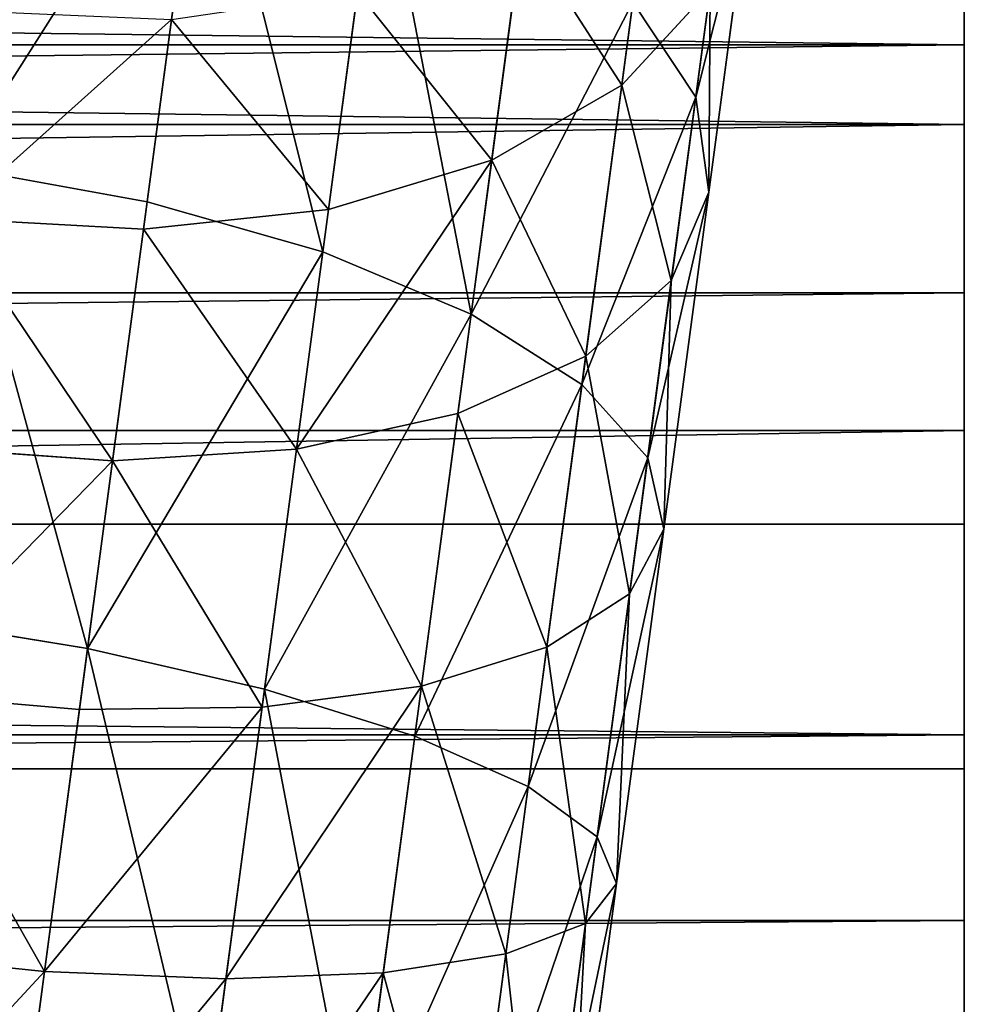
# Model space of a CAD drawing. Header units: metres. Extents: x -0.05 to 0.407, y -0.03 to 0.48.
# Tile 50 of 56: x 0.345 to 0.363, y 0.405 to 0.424. Entities that reach past the tile are written whole.
import ezdxf

# ---------------------------------------------------------------- set-up
doc = ezdxf.new("R2010")
doc.units = ezdxf.units.M
doc.layers.get('0').update_dxf_attribs({"true_color": 0xff5454})
doc.layers.add('assento', color=7, linetype='Continuous', true_color=0xcc4400)

# ---------------------------------------------------------------- blocks, each defined once
blk = doc.blocks.new('Group_15')
for p, q in [((0.059084, 0.050326, 0.197318), (0.059084, 0.050326, -0.197488)), ((0.063264, 0.05031, 0.197319), (0.063264, 0.05031, -0.197488)), ((0.054602, 0.050164, 0.197317), (0.054602, 0.050164, -0.197488)), ((0.067071, 0.050166, 0.19732), (0.067071, 0.050166, -0.197488)), ((0.070432, 0.049944, 0.197321), (0.070432, 0.049944, -0.197488)), ((0.056041, 0.036313, 0.197317), (0.056041, 0.036313, -0.197488)), ((0.061574, 0.036262, 0.197319), (0.061574, 0.036262, -0.197488)), ((0.067689, 0.035987, 0.19732), (0.067689, 0.035987, -0.197488))]:
    blk.add_line(p, q)
for points in [[(0, 0.001231, -0.197488), (0.001233, 0.009131, -0.197488), (0.003161, 0.016154, -0.197488), (0.005714, 0.022349, -0.197488), (0.00882, 0.027766, -0.197488), (0.012407, 0.032456, -0.197488), (0.016404, 0.036468, -0.197488), (0.020741, 0.039852, -0.197488), (0.025345, 0.042658, -0.197488), (0.030146, 0.044937, -0.197488), (0.035072, 0.046738, -0.197488), (0.040051, 0.048111, -0.197488), (0.045014, 0.049107, -0.197488), (0.049888, 0.049774, -0.197488), (0.054602, 0.050164, -0.197488), (0.059084, 0.050326, -0.197488), (0.063264, 0.05031, -0.197488), (0.067071, 0.050166, -0.197488), (0.070432, 0.049944, -0.197488), (0.073277, 0.049695, -0.197488), (0.075534, 0.049467, -0.197488)], [(0.081835, 0.034798, -0.197488), (0.074429, 0.035496, -0.197488), (0.067689, 0.035987, -0.197488), (0.061574, 0.036262, -0.197488), (0.056041, 0.036313, -0.197488), (0.051047, 0.036132, -0.197488), (0.046549, 0.035711, -0.197488), (0.042505, 0.035042, -0.197488), (0.038874, 0.034115, -0.197488), (0.035611, 0.032924, -0.197488), (0.032675, 0.03146, -0.197488), (0.030023, 0.029715, -0.197488), (0.027613, 0.02768, -0.197488), (0.025403, 0.025347, -0.197488), (0.023349, 0.022709, -0.197488), (0.021409, 0.019757, -0.197488), (0.019541, 0.016483, -0.197488), (0.017702, 0.012878, -0.197488), (0.01585, 0.008935, -0.197488), (0.013943, 0.004645, -0.197488), (0.012468, 0.001231, -0.197488)]]:
    blk.add_polyline3d(points)
mesh = blk.add_polyface()
corners = [(0.001233, 0.009131, -0.197488), (0.012468, 0.001231, -0.197488), (0, 0.001231, -0.197488), (0.003161, 0.016154, -0.197488), (0.005714, 0.022349, -0.197488), (0.00882, 0.027766, -0.197488), (0.012407, 0.032456, -0.197488), (0.016404, 0.036468, -0.197488), (0.013943, 0.004645, -0.197488), (0.01585, 0.008935, -0.197488), (0.017702, 0.012878, -0.197488), (0.020741, 0.039852, -0.197488), (0.019541, 0.016483, -0.197488), (0.021409, 0.019757, -0.197488), (0.025345, 0.042658, -0.197488), (0.023349, 0.022709, -0.197488), (0.025403, 0.025347, -0.197488), (0.030146, 0.044937, -0.197488), (0.027613, 0.02768, -0.197488), (0.030023, 0.029715, -0.197488), (0.032675, 0.03146, -0.197488), (0.035072, 0.046738, -0.197488), (0.035611, 0.032924, -0.197488), (0.040051, 0.048111, -0.197488), (0.038874, 0.034115, -0.197488), (0.042505, 0.035042, -0.197488), (0.045014, 0.049107, -0.197488), (0.046549, 0.035711, -0.197488), (0.049888, 0.049774, -0.197488), (0.051047, 0.036132, -0.197488), (0.054602, 0.050164, -0.197488), (0.056041, 0.036313, -0.197488), (0.059084, 0.050326, -0.197488), (0.061574, 0.036262, -0.197488), (0.063264, 0.05031, -0.197488), (0.067689, 0.035987, -0.197488), (0.067071, 0.050166, -0.197488), (0.070432, 0.049944, -0.197488), (0.074429, 0.035496, -0.197488), (0.073277, 0.049695, -0.197488), (0.075534, 0.049467, -0.197488), (0.081835, 0.034798, -0.197488), (0.258999, 0.030551, -0.197488), (0.258999, 0.016531, -0.197488)]
mesh.append_faces([[corners[k] for k in face] for face in [(0, 1, 2), (41, 42, 43)]], dxfattribs={"vtx0": -1})
mesh.append_faces([[corners[k] for k in face] for face in [(1, 7, 8), (8, 7, 9), (9, 7, 10), (10, 11, 12), (12, 11, 13), (13, 14, 15), (15, 14, 16), (16, 17, 18), (18, 17, 19), (19, 17, 20), (20, 21, 22), (22, 23, 24), (24, 23, 25), (25, 26, 27), (27, 28, 29), (29, 30, 31), (31, 32, 33), (33, 34, 35), (35, 37, 38), (38, 40, 41)]], dxfattribs={"vtx0": -1, "vtx1": -1})
mesh.append_faces([[corners[k] for k in face] for face in [(1, 0, 3), (1, 3, 4), (1, 4, 5), (1, 5, 6), (1, 6, 7), (10, 7, 11), (13, 11, 14), (16, 14, 17), (20, 17, 21), (22, 21, 23), (25, 23, 26), (27, 26, 28), (29, 28, 30), (31, 30, 32), (33, 32, 34), (35, 34, 36), (35, 36, 37), (38, 37, 39), (38, 39, 40), (41, 40, 42)]], dxfattribs={"vtx0": -1, "vtx2": -1})
mesh = blk.add_polyface()
corners = [(0.054602, 0.050164, -0.197488), (0.059084, 0.050326, 0.197318), (0.059084, 0.050326, -0.197488), (0.054602, 0.050164, 0.197317)]
mesh.append_faces([[corners[k] for k in face] for face in [(0, 1, 2), (1, 0, 3)]], dxfattribs={"vtx0": -1})
mesh = blk.add_polyface()
corners = [(0.059084, 0.050326, -0.197488), (0.063264, 0.05031, 0.197319), (0.063264, 0.05031, -0.197488), (0.059084, 0.050326, 0.197318)]
mesh.append_faces([[corners[k] for k in face] for face in [(0, 1, 2), (1, 0, 3)]], dxfattribs={"vtx0": -1})
mesh = blk.add_polyface()
corners = [(0.063264, 0.05031, 0.197319), (0.067071, 0.050166, -0.197488), (0.063264, 0.05031, -0.197488), (0.067071, 0.050166, 0.19732)]
mesh.append_faces([[corners[k] for k in face] for face in [(0, 1, 2), (1, 0, 3)]], dxfattribs={"vtx0": -1})
mesh = blk.add_polyface()
corners = [(0.049888, 0.049774, 0.197331), (0.054602, 0.050164, -0.197488), (0.049888, 0.049774, -0.197488), (0.054602, 0.050164, 0.197317)]
mesh.append_faces([[corners[k] for k in face] for face in [(0, 1, 2), (1, 0, 3)]], dxfattribs={"vtx0": -1})
mesh = blk.add_polyface()
corners = [(0.067071, 0.050166, -0.197488), (0.070432, 0.049944, 0.197321), (0.070432, 0.049944, -0.197488), (0.067071, 0.050166, 0.19732)]
mesh.append_faces([[corners[k] for k in face] for face in [(0, 1, 2), (1, 0, 3)]], dxfattribs={"vtx0": -1})
mesh = blk.add_polyface()
corners = [(0.070432, 0.049944, -0.197488), (0.073277, 0.049695, 0.197321), (0.073277, 0.049695, -0.197488), (0.070432, 0.049944, 0.197321)]
mesh.append_faces([[corners[k] for k in face] for face in [(0, 1, 2), (1, 0, 3)]], dxfattribs={"vtx0": -1})
mesh = blk.add_polyface()
corners = [(0.056041, 0.036313, -0.197488), (0.051047, 0.036132, 0.197327), (0.051047, 0.036132, -0.197488), (0.056041, 0.036313, 0.197317)]
mesh.append_faces([[corners[k] for k in face] for face in [(0, 1, 2), (1, 0, 3)]], dxfattribs={"vtx0": -1})
mesh = blk.add_polyface()
corners = [(0.061574, 0.036262, 0.197319), (0.056041, 0.036313, -0.197488), (0.061574, 0.036262, -0.197488), (0.056041, 0.036313, 0.197317)]
mesh.append_faces([[corners[k] for k in face] for face in [(0, 1, 2), (1, 0, 3)]], dxfattribs={"vtx0": -1})
mesh = blk.add_polyface()
corners = [(0.067689, 0.035987, 0.19732), (0.061574, 0.036262, -0.197488), (0.067689, 0.035987, -0.197488), (0.061574, 0.036262, 0.197319)]
mesh.append_faces([[corners[k] for k in face] for face in [(0, 1, 2), (1, 0, 3)]], dxfattribs={"vtx0": -1})
mesh = blk.add_polyface()
corners = [(0.074429, 0.035496, -0.197488), (0.067689, 0.035987, 0.19732), (0.067689, 0.035987, -0.197488), (0.074429, 0.035496, -0.000464), (0.074429, 0.035496, 0.197322)]
mesh.append_faces([[corners[k] for k in face] for face in [(0, 1, 2), (1, 3, 4)]], dxfattribs={"vtx0": -1})
mesh.append_faces([[corners[k] for k in face] for face in [(1, 0, 3)]], dxfattribs={"vtx0": -1, "vtx2": -1})
blk = doc.blocks.new('Group_14')
for p, q in [((0.051235, 0.468825, 0.010377), (0.059922, 0.470221, 0.010377)), ((0.051128, 0.469291, 0.014), (0.051235, 0.468825, 0.010377)), ((0.042814, 0.466278, 0.010377), (0.051235, 0.468825, 0.010377)), ((0.051235, 0.468825, 0.010377), (0.05155, 0.467459, 0.007)), ((0.05155, 0.467459, 0.007), (0.060051, 0.468825, 0.007)), ((0.043309, 0.464967, 0.007), (0.05155, 0.467459, 0.007)), ((0.05155, 0.467459, 0.007), (0.052051, 0.465286, 0.004101)), ((0.042645, 0.466725, 0.014), (0.042814, 0.466278, 0.010377)), ((0.052051, 0.465286, 0.004101), (0.060256, 0.466605, 0.004101)), ((0.03481, 0.462625, 0.010377), (0.042814, 0.466278, 0.010377)), ((0.042814, 0.466278, 0.010377), (0.043309, 0.464967, 0.007)), ((0.044096, 0.46288, 0.004101), (0.052051, 0.465286, 0.004101)), ((0.052051, 0.465286, 0.004101), (0.052703, 0.462455, 0.001876)), ((0.035476, 0.461392, 0.007), (0.043309, 0.464967, 0.007)), ((0.043309, 0.464967, 0.007), (0.044096, 0.46288, 0.004101)), ((0.052703, 0.462455, 0.001876), (0.060523, 0.463711, 0.001876)), ((0.036536, 0.45943, 0.004101), (0.044096, 0.46288, 0.004101)), ((0.044096, 0.46288, 0.004101), (0.045123, 0.460162, 0.001876)), ((0.045123, 0.460162, 0.001876), (0.052703, 0.462455, 0.001876)), ((0.052703, 0.462455, 0.001876), (0.053463, 0.459157, 0.000477)), ((0.053463, 0.459157, 0.000477), (0.060834, 0.460341, 0.000477)), ((0.037917, 0.456873, 0.001876), (0.045123, 0.460162, 0.001876)), ((0.045123, 0.460162, 0.001876), (0.046318, 0.456996, 0.000477)), ((0.046318, 0.456996, 0.000477), (0.053463, 0.459157, 0.000477)), ((0.053463, 0.459157, 0.000477), (0.054279, 0.455618)), ((0.039526, 0.453896, 0.000477), (0.046318, 0.456996, 0.000477)), ((0.046318, 0.456996, 0.000477), (0.0476, 0.453598)), ((0.037917, 0.456873, 0.001876), (0.039526, 0.453896, 0.000477)), ((0.054279, 0.455618), (0.061168, 0.456725)), ((0.0476, 0.453598), (0.054279, 0.455618)), ((0.054279, 0.455618), (0.055095, 0.452079, 0.000477)), ((0.033211, 0.449914, 0.000477), (0.039526, 0.453896, 0.000477)), ((0.039526, 0.453896, 0.000477), (0.041253, 0.450701)), ((0.041253, 0.450701), (0.0476, 0.453598)), ((0.0476, 0.453598), (0.048883, 0.4502, 0.000477)), ((0.055095, 0.452079, 0.000477), (0.061502, 0.453109, 0.000477)), ((0.048883, 0.4502, 0.000477), (0.055095, 0.452079, 0.000477)), ((0.055095, 0.452079, 0.000477), (0.055855, 0.448781, 0.001876)), ((0.03535, 0.446979), (0.041253, 0.450701)), ((0.041253, 0.450701), (0.042979, 0.447506, 0.000477)), ((0.042979, 0.447506, 0.000477), (0.048883, 0.4502, 0.000477)), ((0.048883, 0.4502, 0.000477), (0.050078, 0.447034, 0.001876)), ((0.055855, 0.448781, 0.001876), (0.061813, 0.449739, 0.001876)), ((0.050078, 0.447034, 0.001876), (0.055855, 0.448781, 0.001876)), ((0.055855, 0.448781, 0.001876), (0.056507, 0.44595, 0.004101)), ((0.037489, 0.444044, 0.000477), (0.042979, 0.447506, 0.000477)), ((0.042979, 0.447506, 0.000477), (0.044588, 0.444528, 0.001876)), ((0.044588, 0.444528, 0.001876), (0.050078, 0.447034, 0.001876)), ((0.050078, 0.447034, 0.001876), (0.051104, 0.444315, 0.004101)), ((0.056507, 0.44595, 0.004101), (0.062081, 0.446845, 0.004101)), ((0.051104, 0.444315, 0.004101), (0.056507, 0.44595, 0.004101)), ((0.056507, 0.44595, 0.004101), (0.057008, 0.443777, 0.007)), ((0.057008, 0.443777, 0.007), (0.062286, 0.444625, 0.007)), ((0.039483, 0.441309, 0.001876), (0.044588, 0.444528, 0.001876)), ((0.044588, 0.444528, 0.001876), (0.045969, 0.441972, 0.004101)), ((0.045969, 0.441972, 0.004101), (0.051104, 0.444315, 0.004101)), ((0.051104, 0.444315, 0.004101), (0.051892, 0.442229, 0.007)), ((0.037489, 0.444044, 0.000477), (0.039483, 0.441309, 0.001876)), ((0.051892, 0.442229, 0.007), (0.057008, 0.443777, 0.007)), ((0.057008, 0.443777, 0.007), (0.057323, 0.442411, 0.010377)), ((0.062415, 0.443229, 0.010377), (0.057323, 0.442411, 0.010377)), ((0.057323, 0.442411, 0.010377), (0.052387, 0.440918, 0.010377)), ((0.057323, 0.442411, 0.010377), (0.05743, 0.441945, 0.014)), ((0.047029, 0.44001, 0.007), (0.051892, 0.442229, 0.007)), ((0.051892, 0.442229, 0.007), (0.052387, 0.440918, 0.010377)), ((0.041194, 0.438961, 0.004101), (0.045969, 0.441972, 0.004101)), ((0.045969, 0.441972, 0.004101), (0.047029, 0.44001, 0.007)), ((0.034855, 0.437435, 0.001876), (0.039483, 0.441309, 0.001876)), ((0.039483, 0.441309, 0.001876), (0.041194, 0.438961, 0.004101)), ((0.052387, 0.440918, 0.010377), (0.047695, 0.438776, 0.010377)), ((0.052387, 0.440918, 0.010377), (0.052556, 0.44047, 0.014)), ((0.042508, 0.437159, 0.007), (0.047029, 0.44001, 0.007)), ((0.047029, 0.44001, 0.007), (0.047695, 0.438776, 0.010377)), ((0.036866, 0.435337, 0.004101), (0.041194, 0.438961, 0.004101)), ((0.041194, 0.438961, 0.004101), (0.042508, 0.437159, 0.007)), ((0.047695, 0.438776, 0.010377), (0.043333, 0.436026, 0.010377)), ((0.047695, 0.438776, 0.010377), (0.047923, 0.438356, 0.014)), ((0.038409, 0.433727, 0.007), (0.042508, 0.437159, 0.007)), ((0.042508, 0.437159, 0.007), (0.043333, 0.436026, 0.010377)), ((0.043333, 0.436026, 0.010377), (0.039379, 0.432715, 0.010377)), ((0.043333, 0.436026, 0.010377), (0.043615, 0.435639, 0.014))]:
    blk.add_line(p, q)
mesh = blk.add_polyface()
corners = [(0.051128, 0.469291, 0.014), (0.059922, 0.470221, 0.010377), (0.051235, 0.468825, 0.010377), (0.059878, 0.470697, 0.014)]
mesh.append_faces([[corners[k] for k in face] for face in [(0, 1, 2), (1, 0, 3)]], dxfattribs={"vtx0": -1})
mesh = blk.add_polyface()
corners = [(0.051235, 0.468825, 0.010377), (0.060051, 0.468825, 0.007), (0.05155, 0.467459, 0.007), (0.059922, 0.470221, 0.010377)]
mesh.append_faces([[corners[k] for k in face] for face in [(0, 1, 2), (1, 0, 3)]], dxfattribs={"vtx0": -1})
mesh = blk.add_polyface()
corners = [(0.042645, 0.466725, 0.014), (0.051235, 0.468825, 0.010377), (0.042814, 0.466278, 0.010377), (0.051128, 0.469291, 0.014)]
mesh.append_faces([[corners[k] for k in face] for face in [(0, 1, 2), (1, 0, 3)]], dxfattribs={"vtx0": -1})
mesh = blk.add_polyface()
corners = [(0.043309, 0.464967, 0.007), (0.051235, 0.468825, 0.010377), (0.05155, 0.467459, 0.007), (0.042814, 0.466278, 0.010377)]
mesh.append_faces([[corners[k] for k in face] for face in [(0, 1, 2), (1, 0, 3)]], dxfattribs={"vtx0": -1})
mesh = blk.add_polyface()
corners = [(0.05155, 0.467459, 0.007), (0.060256, 0.466605, 0.004101), (0.052051, 0.465286, 0.004101), (0.060051, 0.468825, 0.007)]
mesh.append_faces([[corners[k] for k in face] for face in [(0, 1, 2), (1, 0, 3)]], dxfattribs={"vtx0": -1})
mesh = blk.add_polyface()
corners = [(0.044096, 0.46288, 0.004101), (0.05155, 0.467459, 0.007), (0.052051, 0.465286, 0.004101), (0.043309, 0.464967, 0.007)]
mesh.append_faces([[corners[k] for k in face] for face in [(0, 1, 2), (1, 0, 3)]], dxfattribs={"vtx0": -1})
mesh = blk.add_polyface()
corners = [(0.03481, 0.462625, 0.010377), (0.042645, 0.466725, 0.014), (0.042814, 0.466278, 0.010377), (0.034582, 0.463046, 0.014)]
mesh.append_faces([[corners[k] for k in face] for face in [(0, 1, 2), (1, 0, 3)]], dxfattribs={"vtx0": -1})
mesh = blk.add_polyface()
corners = [(0.060256, 0.466605, 0.004101), (0.052703, 0.462455, 0.001876), (0.052051, 0.465286, 0.004101), (0.060523, 0.463711, 0.001876)]
mesh.append_faces([[corners[k] for k in face] for face in [(0, 1, 2), (1, 0, 3)]], dxfattribs={"vtx0": -1})
mesh = blk.add_polyface()
corners = [(0.03481, 0.462625, 0.010377), (0.043309, 0.464967, 0.007), (0.035476, 0.461392, 0.007), (0.042814, 0.466278, 0.010377)]
mesh.append_faces([[corners[k] for k in face] for face in [(0, 1, 2), (1, 0, 3)]], dxfattribs={"vtx0": -1})
mesh = blk.add_polyface()
corners = [(0.052051, 0.465286, 0.004101), (0.045123, 0.460162, 0.001876), (0.044096, 0.46288, 0.004101), (0.052703, 0.462455, 0.001876)]
mesh.append_faces([[corners[k] for k in face] for face in [(0, 1, 2), (1, 0, 3)]], dxfattribs={"vtx0": -1})
mesh = blk.add_polyface()
corners = [(0.035476, 0.461392, 0.007), (0.044096, 0.46288, 0.004101), (0.036536, 0.45943, 0.004101), (0.043309, 0.464967, 0.007)]
mesh.append_faces([[corners[k] for k in face] for face in [(0, 1, 2), (1, 0, 3)]], dxfattribs={"vtx0": -1})
mesh = blk.add_polyface()
corners = [(0.060523, 0.463711, 0.001876), (0.053463, 0.459157, 0.000477), (0.052703, 0.462455, 0.001876), (0.060834, 0.460341, 0.000477)]
mesh.append_faces([[corners[k] for k in face] for face in [(0, 1, 2), (1, 0, 3)]], dxfattribs={"vtx0": -1})
mesh = blk.add_polyface()
corners = [(0.044096, 0.46288, 0.004101), (0.037917, 0.456873, 0.001876), (0.036536, 0.45943, 0.004101), (0.045123, 0.460162, 0.001876)]
mesh.append_faces([[corners[k] for k in face] for face in [(0, 1, 2), (1, 0, 3)]], dxfattribs={"vtx0": -1})
mesh = blk.add_polyface()
corners = [(0.052703, 0.462455, 0.001876), (0.046318, 0.456996, 0.000477), (0.045123, 0.460162, 0.001876), (0.053463, 0.459157, 0.000477)]
mesh.append_faces([[corners[k] for k in face] for face in [(0, 1, 2), (1, 0, 3)]], dxfattribs={"vtx0": -1})
mesh = blk.add_polyface()
corners = [(0.060834, 0.460341, 0.000477), (0.054279, 0.455618), (0.053463, 0.459157, 0.000477), (0.061168, 0.456725)]
mesh.append_faces([[corners[k] for k in face] for face in [(0, 1, 2), (1, 0, 3)]], dxfattribs={"vtx0": -1})
mesh = blk.add_polyface()
corners = [(0.045123, 0.460162, 0.001876), (0.039526, 0.453896, 0.000477), (0.037917, 0.456873, 0.001876), (0.046318, 0.456996, 0.000477)]
mesh.append_faces([[corners[k] for k in face] for face in [(0, 1, 2), (1, 0, 3)]], dxfattribs={"vtx0": -1})
mesh = blk.add_polyface()
corners = [(0.053463, 0.459157, 0.000477), (0.0476, 0.453598), (0.046318, 0.456996, 0.000477), (0.054279, 0.455618)]
mesh.append_faces([[corners[k] for k in face] for face in [(0, 1, 2), (1, 0, 3)]], dxfattribs={"vtx0": -1})
mesh = blk.add_polyface()
corners = [(0.046318, 0.456996, 0.000477), (0.041253, 0.450701), (0.039526, 0.453896, 0.000477), (0.0476, 0.453598)]
mesh.append_faces([[corners[k] for k in face] for face in [(0, 1, 2), (1, 0, 3)]], dxfattribs={"vtx0": -1})
mesh = blk.add_polyface()
corners = [(0.037917, 0.456873, 0.001876), (0.033211, 0.449914, 0.000477), (0.031218, 0.452649, 0.001876), (0.039526, 0.453896, 0.000477)]
mesh.append_faces([[corners[k] for k in face] for face in [(0, 1, 2), (1, 0, 3)]], dxfattribs={"vtx0": -1})
mesh = blk.add_polyface()
corners = [(0.061168, 0.456725), (0.055095, 0.452079, 0.000477), (0.054279, 0.455618), (0.061502, 0.453109, 0.000477)]
mesh.append_faces([[corners[k] for k in face] for face in [(0, 1, 2), (1, 0, 3)]], dxfattribs={"vtx0": -1})
mesh = blk.add_polyface()
corners = [(0.054279, 0.455618), (0.048883, 0.4502, 0.000477), (0.0476, 0.453598), (0.055095, 0.452079, 0.000477)]
mesh.append_faces([[corners[k] for k in face] for face in [(0, 1, 2), (1, 0, 3)]], dxfattribs={"vtx0": -1})
mesh = blk.add_polyface()
corners = [(0.039526, 0.453896, 0.000477), (0.03535, 0.446979), (0.033211, 0.449914, 0.000477), (0.041253, 0.450701)]
mesh.append_faces([[corners[k] for k in face] for face in [(0, 1, 2), (1, 0, 3)]], dxfattribs={"vtx0": -1})
mesh = blk.add_polyface()
corners = [(0.0476, 0.453598), (0.042979, 0.447506, 0.000477), (0.041253, 0.450701), (0.048883, 0.4502, 0.000477)]
mesh.append_faces([[corners[k] for k in face] for face in [(0, 1, 2), (1, 0, 3)]], dxfattribs={"vtx0": -1})
mesh = blk.add_polyface()
corners = [(0.061502, 0.453109, 0.000477), (0.055855, 0.448781, 0.001876), (0.055095, 0.452079, 0.000477), (0.061813, 0.449739, 0.001876)]
mesh.append_faces([[corners[k] for k in face] for face in [(0, 1, 2), (1, 0, 3)]], dxfattribs={"vtx0": -1})
mesh = blk.add_polyface()
corners = [(0.055095, 0.452079, 0.000477), (0.050078, 0.447034, 0.001876), (0.048883, 0.4502, 0.000477), (0.055855, 0.448781, 0.001876)]
mesh.append_faces([[corners[k] for k in face] for face in [(0, 1, 2), (1, 0, 3)]], dxfattribs={"vtx0": -1})
mesh = blk.add_polyface()
corners = [(0.041253, 0.450701), (0.037489, 0.444044, 0.000477), (0.03535, 0.446979), (0.042979, 0.447506, 0.000477)]
mesh.append_faces([[corners[k] for k in face] for face in [(0, 1, 2), (1, 0, 3)]], dxfattribs={"vtx0": -1})
mesh = blk.add_polyface()
corners = [(0.048883, 0.4502, 0.000477), (0.044588, 0.444528, 0.001876), (0.042979, 0.447506, 0.000477), (0.050078, 0.447034, 0.001876)]
mesh.append_faces([[corners[k] for k in face] for face in [(0, 1, 2), (1, 0, 3)]], dxfattribs={"vtx0": -1})
mesh = blk.add_polyface()
corners = [(0.061813, 0.449739, 0.001876), (0.056507, 0.44595, 0.004101), (0.055855, 0.448781, 0.001876), (0.062081, 0.446845, 0.004101)]
mesh.append_faces([[corners[k] for k in face] for face in [(0, 1, 2), (1, 0, 3)]], dxfattribs={"vtx0": -1})
mesh = blk.add_polyface()
corners = [(0.055855, 0.448781, 0.001876), (0.051104, 0.444315, 0.004101), (0.050078, 0.447034, 0.001876), (0.056507, 0.44595, 0.004101)]
mesh.append_faces([[corners[k] for k in face] for face in [(0, 1, 2), (1, 0, 3)]], dxfattribs={"vtx0": -1})
mesh = blk.add_polyface()
corners = [(0.042979, 0.447506, 0.000477), (0.039483, 0.441309, 0.001876), (0.037489, 0.444044, 0.000477), (0.044588, 0.444528, 0.001876)]
mesh.append_faces([[corners[k] for k in face] for face in [(0, 1, 2), (1, 0, 3)]], dxfattribs={"vtx0": -1})
mesh = blk.add_polyface()
corners = [(0.050078, 0.447034, 0.001876), (0.045969, 0.441972, 0.004101), (0.044588, 0.444528, 0.001876), (0.051104, 0.444315, 0.004101)]
mesh.append_faces([[corners[k] for k in face] for face in [(0, 1, 2), (1, 0, 3)]], dxfattribs={"vtx0": -1})
mesh = blk.add_polyface()
corners = [(0.062286, 0.444625, 0.007), (0.056507, 0.44595, 0.004101), (0.062081, 0.446845, 0.004101), (0.057008, 0.443777, 0.007)]
mesh.append_faces([[corners[k] for k in face] for face in [(0, 1, 2), (1, 0, 3)]], dxfattribs={"vtx0": -1})
mesh = blk.add_polyface()
corners = [(0.057008, 0.443777, 0.007), (0.051104, 0.444315, 0.004101), (0.056507, 0.44595, 0.004101), (0.051892, 0.442229, 0.007)]
mesh.append_faces([[corners[k] for k in face] for face in [(0, 1, 2), (1, 0, 3)]], dxfattribs={"vtx0": -1})
mesh = blk.add_polyface()
corners = [(0.062415, 0.443229, 0.010377), (0.057008, 0.443777, 0.007), (0.062286, 0.444625, 0.007), (0.057323, 0.442411, 0.010377)]
mesh.append_faces([[corners[k] for k in face] for face in [(0, 1, 2), (1, 0, 3)]], dxfattribs={"vtx0": -1})
mesh = blk.add_polyface()
corners = [(0.044588, 0.444528, 0.001876), (0.041194, 0.438961, 0.004101), (0.039483, 0.441309, 0.001876), (0.045969, 0.441972, 0.004101)]
mesh.append_faces([[corners[k] for k in face] for face in [(0, 1, 2), (1, 0, 3)]], dxfattribs={"vtx0": -1})
mesh = blk.add_polyface()
corners = [(0.051104, 0.444315, 0.004101), (0.047029, 0.44001, 0.007), (0.045969, 0.441972, 0.004101), (0.051892, 0.442229, 0.007)]
mesh.append_faces([[corners[k] for k in face] for face in [(0, 1, 2), (1, 0, 3)]], dxfattribs={"vtx0": -1})
mesh = blk.add_polyface()
corners = [(0.037489, 0.444044, 0.000477), (0.034855, 0.437435, 0.001876), (0.032513, 0.439878, 0.000477), (0.039483, 0.441309, 0.001876)]
mesh.append_faces([[corners[k] for k in face] for face in [(0, 1, 2), (1, 0, 3)]], dxfattribs={"vtx0": -1})
mesh = blk.add_polyface()
corners = [(0.057323, 0.442411, 0.010377), (0.051892, 0.442229, 0.007), (0.057008, 0.443777, 0.007), (0.052387, 0.440918, 0.010377)]
mesh.append_faces([[corners[k] for k in face] for face in [(0, 1, 2), (1, 0, 3)]], dxfattribs={"vtx0": -1})
mesh = blk.add_polyface()
corners = [(0.062459, 0.442753, 0.014), (0.057323, 0.442411, 0.010377), (0.062415, 0.443229, 0.010377), (0.05743, 0.441945, 0.014)]
mesh.append_faces([[corners[k] for k in face] for face in [(0, 1, 2), (1, 0, 3)]], dxfattribs={"vtx0": -1})
mesh = blk.add_polyface()
corners = [(0.057323, 0.442411, 0.010377), (0.052556, 0.44047, 0.014), (0.052387, 0.440918, 0.010377), (0.05743, 0.441945, 0.014)]
mesh.append_faces([[corners[k] for k in face] for face in [(0, 1, 2), (1, 0, 3)]], dxfattribs={"vtx0": -1})
mesh = blk.add_polyface()
corners = [(0.051892, 0.442229, 0.007), (0.047695, 0.438776, 0.010377), (0.047029, 0.44001, 0.007), (0.052387, 0.440918, 0.010377)]
mesh.append_faces([[corners[k] for k in face] for face in [(0, 1, 2), (1, 0, 3)]], dxfattribs={"vtx0": -1})
mesh = blk.add_polyface()
corners = [(0.047029, 0.44001, 0.007), (0.041194, 0.438961, 0.004101), (0.045969, 0.441972, 0.004101), (0.042508, 0.437159, 0.007)]
mesh.append_faces([[corners[k] for k in face] for face in [(0, 1, 2), (1, 0, 3)]], dxfattribs={"vtx0": -1})
mesh = blk.add_polyface()
corners = [(0.039483, 0.441309, 0.001876), (0.036866, 0.435337, 0.004101), (0.034855, 0.437435, 0.001876), (0.041194, 0.438961, 0.004101)]
mesh.append_faces([[corners[k] for k in face] for face in [(0, 1, 2), (1, 0, 3)]], dxfattribs={"vtx0": -1})
mesh = blk.add_polyface()
corners = [(0.052556, 0.44047, 0.014), (0.047695, 0.438776, 0.010377), (0.052387, 0.440918, 0.010377), (0.047923, 0.438356, 0.014)]
mesh.append_faces([[corners[k] for k in face] for face in [(0, 1, 2), (1, 0, 3)]], dxfattribs={"vtx0": -1})
mesh = blk.add_polyface()
corners = [(0.047029, 0.44001, 0.007), (0.043333, 0.436026, 0.010377), (0.042508, 0.437159, 0.007), (0.047695, 0.438776, 0.010377)]
mesh.append_faces([[corners[k] for k in face] for face in [(0, 1, 2), (1, 0, 3)]], dxfattribs={"vtx0": -1})
mesh = blk.add_polyface()
corners = [(0.041194, 0.438961, 0.004101), (0.038409, 0.433727, 0.007), (0.036866, 0.435337, 0.004101), (0.042508, 0.437159, 0.007)]
mesh.append_faces([[corners[k] for k in face] for face in [(0, 1, 2), (1, 0, 3)]], dxfattribs={"vtx0": -1})
mesh = blk.add_polyface()
corners = [(0.047695, 0.438776, 0.010377), (0.043615, 0.435639, 0.014), (0.043333, 0.436026, 0.010377), (0.047923, 0.438356, 0.014)]
mesh.append_faces([[corners[k] for k in face] for face in [(0, 1, 2), (1, 0, 3)]], dxfattribs={"vtx0": -1})
mesh = blk.add_polyface()
corners = [(0.042508, 0.437159, 0.007), (0.039379, 0.432715, 0.010377), (0.038409, 0.433727, 0.007), (0.043333, 0.436026, 0.010377)]
mesh.append_faces([[corners[k] for k in face] for face in [(0, 1, 2), (1, 0, 3)]], dxfattribs={"vtx0": -1})
mesh = blk.add_polyface()
corners = [(0.043615, 0.435639, 0.014), (0.039379, 0.432715, 0.010377), (0.043333, 0.436026, 0.010377), (0.03971, 0.43237, 0.014)]
mesh.append_faces([[corners[k] for k in face] for face in [(0, 1, 2), (1, 0, 3)]], dxfattribs={"vtx0": -1})

msp = doc.modelspace()

# ---------------------------------------------------------------- block references
at = {"color": 253, "true_color": 0x999999, "extrusion": (-0.991216, 0.132256, -7.51527e-13), "rotation": 359.9999999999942}
msp.add_blockref('Group_14', (-0.505338, 0.000335, -0.299204), dxfattribs=at)
at = {"layer": 'assento', "color": 43, "true_color": 0xd7a969, "extrusion": (-1, 1.64674e-13, -1.03071e-12), "xscale": 1.033560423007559, "rotation": 2.037360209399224e-11}
msp.add_blockref('Group_15', (-0.479627, 0.43717, -0.165238), dxfattribs=at)

doc.saveas('drawing.dxf')
